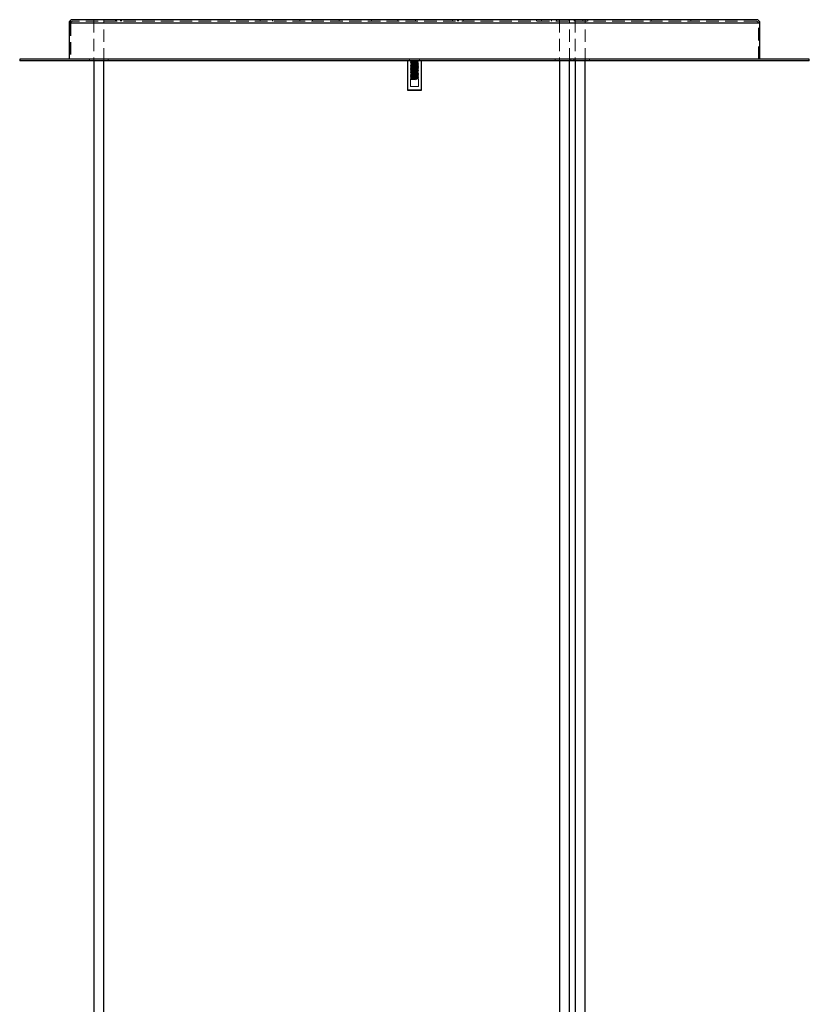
# Model space of a CAD drawing. Header units: millimetres. Extents: x 373 to 928, y 275 to 747.
# Tile 113 of 117: x 838 to 918, y 435 to 535. Entities that reach past the tile are written whole.
import ezdxf

# ---------------------------------------------------------------- set-up
doc = ezdxf.new("R2010")
doc.units = ezdxf.units.MM
doc.linetypes.add('HIDDEN', pattern=[1.905, 1.27, -0.635])

msp = doc.modelspace()

# ---------------------------------------------------------------- linework, layer by layer
at = {"color": 7, "linetype": 'Continuous', "lineweight": 25}
for p, q in [((843.168, 534.838), (843.168, 531.198)), ((843.182, 534.838), (843.182, 531.198)), ((843.542, 535.198), (843.528, 535.198)), ((912.808, 535.198), (843.542, 535.198)), ((913.168, 531.198), (913.168, 534.838)), ((838.168, 531.198), (838.168, 531.038)), ((918.168, 531.198), (838.168, 531.198)), ((918.168, 531.038), (838.168, 531.038)), ((845.681, 531.038), (845.681, 432.864)), ((846.681, 432.864), (846.681, 531.038)), ((877.468, 531.038), (877.468, 528.078)), ((878.868, 528.078), (878.868, 531.038)), ((892.862, 531.038), (892.862, 374.498)), ((893.862, 374.498), (893.862, 531.038)), ((894.461, 531.038), (894.461, 394.921)), ((895.461, 394.921), (895.461, 531.038)), ((918.168, 531.038), (918.168, 531.198)), ((877.468, 528.078), (877.508, 528.038)), ((877.468, 528.078), (878.868, 528.078)), ((878.828, 528.038), (877.508, 528.038)), ((878.828, 528.038), (878.868, 528.078))]:
    msp.add_line(p, q, dxfattribs=at)
at = {"color": 8, "linetype": 'Continuous', "lineweight": 25}
for p, q in [((843.182, 534.838), (843.168, 534.838)), ((913.168, 534.838), (843.182, 534.838))]:
    msp.add_line(p, q, dxfattribs=at)
at = {"color": 7, "linetype": 'HIDDEN', "lineweight": 18}
for p, q in [((843.168, 534.838), (913.168, 534.838)), ((843.328, 534.838), (843.328, 531.198)), ((913.003, 534.838), (843.333, 534.838)), ((843.342, 534.838), (843.342, 531.198)), ((843.542, 535.038), (843.528, 535.038)), ((912.808, 535.038), (843.542, 535.038)), ((846.681, 535.177), (845.681, 535.177)), ((845.681, 535.177), (845.681, 531.038)), ((846.681, 531.038), (846.681, 535.177)), ((847.878, 535.198), (847.878, 535.038)), ((847.982, 535.198), (847.982, 535.038)), ((848.378, 535.038), (848.378, 535.198)), ((848.482, 535.038), (848.482, 535.198)), ((862.522, 535.198), (862.522, 535.038)), ((863.78, 535.198), (863.78, 535.038)), ((866.566, 535.038), (866.566, 535.198)), ((867.824, 535.038), (867.824, 535.198)), ((870.526, 535.198), (870.526, 535.038)), ((873.814, 535.038), (873.814, 535.198)), ((876.48, 535.198), (876.48, 535.038)), ((878.273, 535.198), (878.273, 535.038)), ((878.286, 535.198), (878.286, 535.038)), ((882.023, 535.198), (882.023, 535.038)), ((882.523, 535.038), (882.523, 535.198)), ((882.61, 535.198), (882.61, 535.038)), ((883.11, 535.038), (883.11, 535.198)), ((890.543, 535.198), (890.543, 535.038)), ((891.043, 535.038), (891.043, 535.198)), ((892.047, 535.198), (892.047, 535.038)), ((892.547, 535.038), (892.547, 535.198)), ((893.862, 535.177), (892.862, 535.177)), ((892.862, 535.177), (892.862, 531.038)), ((893.829, 535.198), (893.829, 535.038)), ((893.862, 531.038), (893.862, 535.177)), ((894.329, 535.038), (894.329, 535.198)), ((895.461, 535.177), (894.461, 535.177)), ((894.461, 535.177), (894.461, 531.038)), ((895.229, 535.198), (895.229, 535.038)), ((895.461, 531.038), (895.461, 535.177)), ((895.729, 535.038), (895.729, 535.198)), ((902.136, 535.198), (902.136, 535.038)), ((906.18, 535.038), (906.18, 535.198)), ((913.008, 531.198), (913.008, 534.838)), ((845.237, 531.198), (845.237, 531.038)), ((847.125, 531.038), (847.125, 531.198)), ((877.668, 531.198), (877.668, 531.038)), ((877.768, 530.979), (877.768, 530.962)), ((877.768, 530.839), (877.768, 530.822)), ((877.768, 530.699), (877.768, 530.682)), ((878.568, 530.892), (878.568, 530.909)), ((878.568, 530.752), (878.568, 530.769)), ((878.568, 530.612), (878.568, 530.629)), ((878.668, 531.038), (878.668, 531.198)), ((892.418, 531.198), (892.418, 531.038)), ((894.017, 531.198), (894.017, 531.038)), ((894.306, 531.038), (894.306, 531.198)), ((895.905, 531.038), (895.905, 531.198)), ((877.768, 530.559), (877.768, 530.542)), ((877.768, 530.419), (877.768, 530.402)), ((877.768, 530.279), (877.768, 530.262)), ((877.768, 530.139), (877.768, 530.122)), ((877.768, 529.999), (877.768, 529.982)), ((877.768, 529.859), (877.768, 529.842)), ((877.768, 529.719), (877.768, 529.702)), ((878.568, 530.472), (878.568, 530.489)), ((878.568, 530.332), (878.568, 530.349)), ((878.568, 530.192), (878.568, 530.209)), ((878.568, 530.052), (878.568, 530.069)), ((878.568, 529.912), (878.568, 529.929)), ((878.568, 529.772), (878.568, 529.789)), ((878.568, 529.632), (878.568, 529.649)), ((877.768, 529.579), (877.768, 529.562)), ((877.768, 529.439), (877.768, 529.422)), ((877.768, 529.299), (877.768, 529.282)), ((877.768, 529.159), (877.768, 528.438)), ((878.3, 529.194), (878.3, 529.159)), ((878.3, 529.159), (878.331, 529.115)), ((878.331, 529.115), (878.331, 529.238)), ((878.568, 529.492), (878.568, 529.509)), ((878.568, 529.352), (878.568, 529.369)), ((878.568, 528.438), (878.568, 529.229)), ((877.768, 528.438), (878.568, 528.438))]:
    msp.add_line(p, q, dxfattribs=at)
at = {"color": 7, "linetype": 'HIDDEN', "lineweight": 18, "flags": 128}
for points in [[(878.487, 530.986), (878.464, 530.979), (878.393, 530.97), (878.283, 530.961), (878.16, 530.953), (878.036, 530.944), (877.962, 530.938), (877.904, 530.932), (877.865, 530.927), (877.845, 530.92), (877.848, 530.914), (877.873, 530.908), (877.915, 530.903), (877.974, 530.898), (878.048, 530.891), (878.172, 530.883), (878.296, 530.874), (878.402, 530.865), (878.469, 530.857), (878.492, 530.848), (878.464, 530.839), (878.393, 530.83), (878.283, 530.821), (878.16, 530.813), (878.036, 530.804), (877.962, 530.798), (877.904, 530.792), (877.865, 530.787), (877.845, 530.78), (877.848, 530.774), (877.873, 530.768), (877.915, 530.763), (877.974, 530.758), (878.048, 530.751), (878.172, 530.743), (878.296, 530.734), (878.402, 530.725), (878.469, 530.717), (878.492, 530.708), (878.464, 530.699), (878.393, 530.69), (878.283, 530.681), (878.16, 530.673), (878.036, 530.664), (877.962, 530.658), (877.904, 530.652), (877.865, 530.647), (877.845, 530.64), (877.848, 530.634), (877.873, 530.628), (877.915, 530.623), (877.974, 530.618), (878.048, 530.611), (878.172, 530.603), (878.296, 530.594), (878.402, 530.585), (878.469, 530.577), (878.492, 530.568), (878.464, 530.559), (878.393, 530.55), (878.283, 530.541), (878.16, 530.533), (878.036, 530.524), (877.962, 530.518), (877.904, 530.512), (877.865, 530.507), (877.845, 530.5), (877.848, 530.494), (877.873, 530.488), (877.915, 530.483), (877.974, 530.478), (878.048, 530.471), (878.172, 530.463), (878.296, 530.454), (878.402, 530.445), (878.469, 530.437), (878.492, 530.428), (878.464, 530.419), (878.393, 530.41), (878.283, 530.401), (878.16, 530.393), (878.036, 530.384), (877.962, 530.378), (877.904, 530.372), (877.865, 530.367), (877.845, 530.36), (877.848, 530.354), (877.873, 530.348), (877.915, 530.343), (877.974, 530.338), (878.048, 530.331), (878.172, 530.323), (878.296, 530.314), (878.402, 530.305), (878.469, 530.297), (878.492, 530.288), (878.464, 530.279), (878.393, 530.27), (878.283, 530.261), (878.16, 530.253), (878.036, 530.244), (877.962, 530.238), (877.904, 530.232), (877.865, 530.227), (877.845, 530.22), (877.848, 530.214), (877.873, 530.208), (877.915, 530.203), (877.974, 530.198), (878.048, 530.191), (878.172, 530.183), (878.296, 530.174), (878.402, 530.165), (878.469, 530.157), (878.492, 530.148), (878.464, 530.139), (878.393, 530.13), (878.283, 530.121), (878.16, 530.113), (878.036, 530.104), (877.962, 530.098), (877.904, 530.092), (877.865, 530.087), (877.845, 530.08), (877.848, 530.074), (877.873, 530.068), (877.915, 530.063), (877.974, 530.058), (878.048, 530.051), (878.172, 530.043), (878.296, 530.034), (878.402, 530.025), (878.469, 530.017), (878.492, 530.008), (878.464, 529.999), (878.393, 529.99), (878.283, 529.981), (878.16, 529.973), (878.036, 529.964), (877.962, 529.958), (877.904, 529.952), (877.865, 529.947), (877.845, 529.94), (877.848, 529.934), (877.873, 529.928), (877.915, 529.923), (877.974, 529.918), (878.048, 529.911), (878.172, 529.903), (878.296, 529.894), (878.402, 529.885), (878.469, 529.877), (878.492, 529.868), (878.464, 529.859), (878.393, 529.85), (878.283, 529.841), (878.16, 529.833), (878.036, 529.824), (877.962, 529.818), (877.904, 529.812), (877.865, 529.807), (877.845, 529.8), (877.848, 529.794), (877.873, 529.788), (877.915, 529.783), (877.974, 529.778), (878.048, 529.771), (878.172, 529.763), (878.296, 529.754), (878.402, 529.745), (878.469, 529.737), (878.492, 529.728), (878.464, 529.719), (878.393, 529.71), (878.283, 529.701), (878.16, 529.693), (878.036, 529.684), (877.962, 529.678), (877.904, 529.672), (877.865, 529.667), (877.845, 529.66), (877.848, 529.654), (877.873, 529.648), (877.915, 529.643), (877.974, 529.638), (878.048, 529.631), (878.172, 529.623), (878.296, 529.614), (878.402, 529.605), (878.469, 529.597), (878.492, 529.588), (878.464, 529.579), (878.393, 529.57), (878.283, 529.561), (878.16, 529.553), (878.036, 529.544), (877.962, 529.538), (877.904, 529.532), (877.865, 529.527), (877.845, 529.52), (877.848, 529.514), (877.873, 529.508), (877.915, 529.503), (877.974, 529.498), (878.048, 529.491), (878.172, 529.483), (878.296, 529.474), (878.402, 529.465), (878.469, 529.457), (878.492, 529.448), (878.464, 529.439), (878.393, 529.43), (878.283, 529.421), (878.16, 529.413), (878.036, 529.404), (877.962, 529.398), (877.904, 529.392), (877.865, 529.387), (877.845, 529.38), (877.848, 529.374), (877.873, 529.368), (877.915, 529.363), (877.974, 529.358), (878.048, 529.351), (878.172, 529.343), (878.296, 529.334), (878.402, 529.325), (878.469, 529.317), (878.492, 529.308), (878.464, 529.299), (878.393, 529.29), (878.283, 529.281), (878.16, 529.273), (878.036, 529.264), (877.962, 529.258), (877.904, 529.252), (877.865, 529.247), (877.845, 529.24), (877.848, 529.234), (877.873, 529.228), (877.915, 529.223), (877.974, 529.218), (878.048, 529.211), (878.172, 529.203), (878.296, 529.194), (878.3, 529.194), (878.3, 529.194)], [(878.566, 529.229), (878.568, 529.229), (878.534, 529.22), (878.512, 529.218), (878.431, 529.211), (878.321, 529.203), (878.169, 529.195), (878.015, 529.186), (877.883, 529.177), (877.798, 529.168), (877.768, 529.159), (877.8, 529.15), (877.887, 529.142), (878.021, 529.133), (878.173, 529.124), (878.326, 529.116), (878.331, 529.115), (878.331, 529.115)], [(878.459, 529.423), (878.488, 529.417), (878.486, 529.409), (878.445, 529.401), (878.37, 529.393), (878.269, 529.385), (878.159, 529.378), (878.048, 529.37), (877.951, 529.362), (877.882, 529.354), (877.847, 529.346), (877.851, 529.338), (877.893, 529.331), (877.969, 529.323), (878.071, 529.315), (878.181, 529.307), (878.292, 529.3), (878.389, 529.291), (878.456, 529.284), (878.49, 529.276), (878.484, 529.268), (878.44, 529.261), (878.363, 529.253), (878.26, 529.244), (878.15, 529.237), (878.04, 529.229), (877.944, 529.221), (877.878, 529.214), (877.846, 529.206), (877.853, 529.198), (877.898, 529.19), (877.977, 529.182), (878.08, 529.174), (878.19, 529.167), (878.3, 529.159), (878.3, 529.159)]]:
    msp.add_lwpolyline(points, dxfattribs=at)
at = {"color": 7, "linetype": 'Continuous', "lineweight": 25}
for centre, start, end in [((843.528, 534.838), 90, 180), ((843.542, 534.838), 90.01119, 180.01118), ((912.808, 534.838), 0, 90)]:
    msp.add_arc(centre, 0.36, start, end, dxfattribs=at)
at = {"color": 7, "linetype": 'HIDDEN', "lineweight": 18}
for centre, start, end in [((843.528, 534.838), 90, 180), ((843.542, 534.838), 90.01119, 180.01118), ((912.808, 534.838), 0, 90)]:
    msp.add_arc(centre, 0.2, start, end, dxfattribs=at)
for points, knots in [([(877.777, 530.982), (877.774, 530.981), (877.758, 530.977), (877.793, 530.97), (877.88, 530.962), (878.015, 530.953), (878.174, 530.944), (878.33, 530.936), (878.461, 530.927), (878.508, 530.921), (878.529, 530.919)], [0, 0, 0, 0, 0.043473, 0.18364, 0.320326, 0.462388, 0.599873, 0.739066, 0.880721, 1, 1, 1, 1]), ([(878.566, 530.909), (878.567, 530.909), (878.577, 530.906), (878.55, 530.902), (878.501, 530.896), (878.434, 530.891), (878.316, 530.882), (878.168, 530.875), (878.01, 530.866), (877.877, 530.856), (877.788, 530.849), (877.757, 530.839), (877.79, 530.83), (877.881, 530.822), (878.015, 530.813), (878.174, 530.804), (878.33, 530.796), (878.461, 530.787), (878.508, 530.781), (878.529, 530.779)], [0, 0, 0, 0, 0.0036194, 0.0712433, 0.09163, 0.1458577, 0.2015366, 0.2681056, 0.3352348, 0.4037424, 0.4695371, 0.53774, 0.6054784, 0.6715342, 0.7401881, 0.80663, 0.8738975, 0.9423548, 1, 1, 1, 1]), ([(878.566, 530.769), (878.567, 530.769), (878.577, 530.766), (878.55, 530.762), (878.501, 530.756), (878.434, 530.751), (878.316, 530.742), (878.168, 530.735), (878.01, 530.726), (877.877, 530.716), (877.788, 530.709), (877.757, 530.699), (877.79, 530.69), (877.881, 530.682), (878.015, 530.673), (878.174, 530.664), (878.33, 530.656), (878.461, 530.647), (878.508, 530.641), (878.529, 530.639)], [0, 0, 0, 0, 0.003619, 0.071243, 0.09163, 0.145857, 0.201536, 0.268105, 0.335234, 0.403742, 0.469536, 0.537739, 0.605477, 0.671533, 0.740187, 0.806629, 0.873896, 0.942353, 1, 1, 1, 1]), ([(878.566, 530.629), (878.567, 530.629), (878.577, 530.626), (878.55, 530.622), (878.501, 530.616), (878.434, 530.611), (878.316, 530.602), (878.168, 530.595), (878.01, 530.586), (877.877, 530.576), (877.788, 530.569), (877.757, 530.559), (877.79, 530.55), (877.881, 530.542), (878.015, 530.533), (878.174, 530.524), (878.33, 530.516), (878.461, 530.507), (878.508, 530.501), (878.529, 530.499)], [0, 0, 0, 0, 0.003619, 0.071243, 0.09163, 0.145857, 0.201536, 0.268105, 0.335234, 0.403741, 0.469535, 0.537738, 0.605476, 0.671532, 0.740185, 0.806627, 0.873894, 0.942352, 1, 1, 1, 1]), ([(878.564, 531.032), (878.565, 531.031), (878.571, 531.028), (878.536, 531.022), (878.452, 531.014), (878.315, 531.005), (878.157, 530.997), (878.017, 530.989), (877.912, 530.981), (877.839, 530.976), (877.791, 530.97), (877.767, 530.966), (877.77, 530.963), (877.771, 530.962)], [0, 0, 0, 0, 0.028598, 0.132927, 0.256094, 0.383958, 0.507469, 0.632979, 0.718631, 0.802125, 0.88371, 0.968548, 1, 1, 1, 1]), ([(877.77, 530.964), (877.783, 530.957), (877.808, 530.942), (877.833, 530.928), (877.845, 530.92)], [0, 0, 0, 0, 0.500041, 1, 1, 1, 1]), ([(877.774, 530.958), (877.782, 530.956), (877.799, 530.952), (877.856, 530.947), (877.934, 530.941), (878.029, 530.935), (878.132, 530.929), (878.237, 530.923), (878.339, 530.917), (878.429, 530.911), (878.509, 530.905), (878.563, 530.898), (878.574, 530.89), (878.538, 530.882), (878.451, 530.874), (878.316, 530.865), (878.157, 530.857), (878.017, 530.849), (877.912, 530.841), (877.839, 530.836), (877.791, 530.83), (877.767, 530.826), (877.77, 530.823), (877.771, 530.822)], [0, 0, 0, 0, 0.042837, 0.084745, 0.128326, 0.172291, 0.215094, 0.257022, 0.300623, 0.344581, 0.387351, 0.446625, 0.501237, 0.554804, 0.618044, 0.683695, 0.747111, 0.811554, 0.855532, 0.898402, 0.940291, 0.983851, 1, 1, 1, 1]), ([(877.77, 530.824), (877.783, 530.817), (877.808, 530.802), (877.833, 530.788), (877.845, 530.78)], [0, 0, 0, 0, 0.500096, 1, 1, 1, 1]), ([(877.774, 530.818), (877.782, 530.816), (877.799, 530.812), (877.856, 530.807), (877.934, 530.801), (878.029, 530.795), (878.132, 530.789), (878.237, 530.783), (878.339, 530.777), (878.429, 530.771), (878.509, 530.765), (878.563, 530.758), (878.574, 530.75), (878.538, 530.742), (878.451, 530.734), (878.316, 530.725), (878.157, 530.717), (878.017, 530.709), (877.912, 530.701), (877.839, 530.696), (877.791, 530.69), (877.767, 530.686), (877.77, 530.683), (877.771, 530.682)], [0, 0, 0, 0, 0.042837, 0.084745, 0.128326, 0.172291, 0.215094, 0.257022, 0.300623, 0.344581, 0.387351, 0.446625, 0.501237, 0.554804, 0.618044, 0.683695, 0.747111, 0.811554, 0.855532, 0.898402, 0.940291, 0.983851, 1, 1, 1, 1]), ([(877.77, 530.684), (877.783, 530.677), (877.808, 530.662), (877.833, 530.648), (877.845, 530.64)], [0, 0, 0, 0, 0.5001509, 1, 1, 1, 1]), ([(877.774, 530.678), (877.782, 530.676), (877.799, 530.672), (877.856, 530.667), (877.934, 530.661), (878.029, 530.655), (878.132, 530.649), (878.237, 530.643), (878.339, 530.637), (878.429, 530.631), (878.509, 530.625), (878.563, 530.618), (878.574, 530.61), (878.538, 530.602), (878.451, 530.594), (878.316, 530.585), (878.157, 530.577), (878.017, 530.569), (877.912, 530.561), (877.839, 530.556), (877.791, 530.55), (877.767, 530.546), (877.77, 530.543), (877.771, 530.542)], [0, 0, 0, 0, 0.042837, 0.084745, 0.128326, 0.172291, 0.215094, 0.257022, 0.300623, 0.344581, 0.387351, 0.446625, 0.501237, 0.554804, 0.618044, 0.683695, 0.747111, 0.811554, 0.855532, 0.898402, 0.940291, 0.983851, 1, 1, 1, 1]), ([(877.847, 531.026), (877.834, 531.019), (877.809, 531.004), (877.783, 530.989), (877.771, 530.982)], [0, 0, 0, 0, 0.499724, 1, 1, 1, 1]), ([(877.847, 530.886), (877.834, 530.879), (877.809, 530.864), (877.783, 530.849), (877.771, 530.842)], [0, 0, 0, 0, 0.4998249, 1, 1, 1, 1]), ([(877.847, 530.746), (877.834, 530.739), (877.809, 530.724), (877.783, 530.709), (877.771, 530.702)], [0, 0, 0, 0, 0.499926, 1, 1, 1, 1]), ([(877.847, 530.606), (877.834, 530.599), (877.809, 530.584), (877.783, 530.569), (877.771, 530.562)], [0, 0, 0, 0, 0.500027, 1, 1, 1, 1]), ([(877.847, 531.026), (877.847, 531.026), (877.835, 531.024), (877.848, 531.018), (877.89, 531.011), (877.969, 531.003), (878.072, 530.994), (878.187, 530.987), (878.299, 530.979), (878.396, 530.971), (878.464, 530.964), (878.497, 530.956), (878.489, 530.947), (878.443, 530.94), (878.363, 530.932), (878.259, 530.924), (878.145, 530.917), (878.033, 530.909), (877.937, 530.901), (877.87, 530.893), (877.838, 530.886), (877.848, 530.877), (877.896, 530.87), (877.977, 530.862), (878.081, 530.854), (878.196, 530.847), (878.308, 530.839), (878.402, 530.83), (878.468, 530.823), (878.498, 530.815), (878.487, 530.807), (878.438, 530.8), (878.356, 530.792), (878.25, 530.783), (878.135, 530.776), (878.024, 530.768), (877.931, 530.76), (877.866, 530.753), (877.838, 530.745), (877.85, 530.737), (877.901, 530.729), (877.984, 530.721), (878.09, 530.713), (878.205, 530.706), (878.316, 530.698), (878.409, 530.69), (878.472, 530.683), (878.499, 530.674), (878.485, 530.666), (878.432, 530.659), (878.348, 530.651), (878.241, 530.643), (878.126, 530.636), (878.016, 530.628), (877.924, 530.619), (877.862, 530.612), (877.837, 530.604), (877.853, 530.596), (877.907, 530.589), (877.992, 530.581), (878.099, 530.572), (878.215, 530.565), (878.324, 530.557), (878.415, 530.549), (878.476, 530.542), (878.499, 530.534), (878.482, 530.526), (878.426, 530.519), (878.34, 530.51), (878.232, 530.502), (878.117, 530.495), (878.007, 530.487), (877.918, 530.479), (877.859, 530.472), (877.837, 530.463), (877.856, 530.455), (877.913, 530.448), (878, 530.44), (878.108, 530.432), (878.224, 530.425), (878.333, 530.417), (878.421, 530.408), (878.479, 530.401), (878.499, 530.393), (878.479, 530.385), (878.421, 530.378), (878.332, 530.37), (878.223, 530.362), (878.108, 530.355), (877.999, 530.346), (877.912, 530.338), (877.856, 530.331), (877.837, 530.323), (877.859, 530.315), (877.919, 530.308), (878.008, 530.299), (878.118, 530.291), (878.233, 530.284), (878.341, 530.276), (878.427, 530.268), (878.482, 530.261), (878.499, 530.252), (878.475, 530.244), (878.414, 530.237), (878.324, 530.229), (878.214, 530.221), (878.098, 530.214), (877.991, 530.206), (877.906, 530.198), (877.853, 530.19), (877.837, 530.182), (877.863, 530.174), (877.925, 530.167), (878.017, 530.159), (878.127, 530.151), (878.242, 530.144), (878.349, 530.135), (878.433, 530.127), (878.485, 530.12), (878.499, 530.112), (878.472, 530.104), (878.408, 530.097), (878.315, 530.088), (878.205, 530.08), (878.089, 530.073), (877.984, 530.065), (877.901, 530.057), (877.85, 530.05), (877.838, 530.041), (877.866, 530.034), (877.931, 530.026), (878.025, 530.018), (878.136, 530.01), (878.251, 530.003), (878.356, 529.995), (878.438, 529.987), (878.487, 529.98), (878.498, 529.971), (878.468, 529.963), (878.402, 529.956), (878.307, 529.948), (878.195, 529.94), (878.08, 529.933), (877.976, 529.924), (877.895, 529.916), (877.847, 529.909), (877.839, 529.901), (877.87, 529.893), (877.938, 529.886), (878.033, 529.877), (878.145, 529.87), (878.26, 529.862), (878.364, 529.854), (878.443, 529.846), (878.49, 529.839), (878.497, 529.83), (878.464, 529.823), (878.395, 529.815), (878.298, 529.807), (878.186, 529.799), (878.072, 529.792), (877.968, 529.784), (877.891, 529.776), (877.848, 529.769), (877.848, 529.765), (877.849, 529.763)], [0, 0, 0, 0, 0.000096, 0.006401, 0.012457, 0.018656, 0.024959, 0.031012, 0.037215, 0.043517, 0.049568, 0.055775, 0.062075, 0.068124, 0.074335, 0.080634, 0.08668, 0.092894, 0.099192, 0.105236, 0.111454, 0.11775, 0.123792, 0.130013, 0.136308, 0.142348, 0.148573, 0.154866, 0.160904, 0.167133, 0.173424, 0.17946, 0.185692, 0.191981, 0.198017, 0.204252, 0.210539, 0.216573, 0.222812, 0.229097, 0.23513, 0.241372, 0.247655, 0.253686, 0.259931, 0.266212, 0.272243, 0.278491, 0.28477, 0.2908, 0.297051, 0.303327, 0.309356, 0.31561, 0.321884, 0.327913, 0.33417, 0.340442, 0.34647, 0.35273, 0.358999, 0.365027, 0.37129, 0.377556, 0.383584, 0.389849, 0.396113, 0.402141, 0.408409, 0.41467, 0.420699, 0.426969, 0.433227, 0.439256, 0.445529, 0.451784, 0.457813, 0.464088, 0.470341, 0.476371, 0.482648, 0.488898, 0.494928, 0.501208, 0.507454, 0.513486, 0.519767, 0.526011, 0.532043, 0.538327, 0.544568, 0.550601, 0.556887, 0.563124, 0.569159, 0.575447, 0.581681, 0.587716, 0.594006, 0.600237, 0.606274, 0.612566, 0.618793, 0.624832, 0.631126, 0.637349, 0.64339, 0.649685, 0.655905, 0.661948, 0.668245, 0.674461, 0.680506, 0.686804, 0.693017, 0.699064, 0.705364, 0.711573, 0.717623, 0.723924, 0.730129, 0.736181, 0.742483, 0.748685, 0.754739, 0.761043, 0.76724, 0.773297, 0.779602, 0.785796, 0.791856, 0.798162, 0.804351, 0.810414, 0.816721, 0.822907, 0.828973, 0.835281, 0.841462, 0.847531, 0.85384, 0.860017, 0.86609, 0.8724, 0.878572, 0.884648, 0.890959, 0.897127, 0.903207, 0.909518, 0.915682, 0.921766, 0.928078, 0.934237, 0.940325, 0.946637, 0.952792, 0.958883, 0.965196, 0.971346, 0.977442, 0.983756, 0.989901, 0.996001, 1, 1, 1, 1]), ([(877.844, 530.918), (877.844, 530.912), (877.844, 530.901), (877.844, 530.889), (877.844, 530.883)], [0, 0, 0, 0, 0.500123, 1, 1, 1, 1]), ([(877.844, 530.778), (877.844, 530.772), (877.844, 530.761), (877.844, 530.749), (877.844, 530.743)], [0, 0, 0, 0, 0.500245, 1, 1, 1, 1]), ([(877.844, 530.638), (877.844, 530.632), (877.844, 530.621), (877.844, 530.609), (877.844, 530.603)], [0, 0, 0, 0, 0.500368, 1, 1, 1, 1]), ([(878.532, 530.919), (878.521, 530.926), (878.497, 530.941), (878.474, 530.956), (878.462, 530.963)], [0, 0, 0, 0, 0.50004, 1, 1, 1, 1]), ([(878.532, 530.779), (878.521, 530.786), (878.497, 530.801), (878.474, 530.816), (878.462, 530.823)], [0, 0, 0, 0, 0.49999, 1, 1, 1, 1]), ([(878.532, 530.639), (878.521, 530.646), (878.497, 530.661), (878.474, 530.676), (878.462, 530.683)], [0, 0, 0, 0, 0.49994, 1, 1, 1, 1]), ([(878.49, 530.986), (878.503, 530.993), (878.528, 531.008), (878.554, 531.022), (878.566, 531.03)], [0, 0, 0, 0, 0.499833, 1, 1, 1, 1]), ([(878.49, 530.846), (878.503, 530.853), (878.528, 530.868), (878.554, 530.882), (878.566, 530.89)], [0, 0, 0, 0, 0.499749, 1, 1, 1, 1]), ([(878.49, 530.706), (878.503, 530.713), (878.528, 530.728), (878.554, 530.742), (878.566, 530.75)], [0, 0, 0, 0, 0.4996651, 1, 1, 1, 1]), ([(878.49, 530.566), (878.503, 530.573), (878.528, 530.588), (878.554, 530.602), (878.566, 530.61)], [0, 0, 0, 0, 0.499581, 1, 1, 1, 1]), ([(878.566, 530.489), (878.567, 530.489), (878.577, 530.486), (878.55, 530.482), (878.501, 530.476), (878.434, 530.471), (878.316, 530.462), (878.168, 530.455), (878.01, 530.446), (877.877, 530.436), (877.788, 530.429), (877.757, 530.419), (877.79, 530.41), (877.881, 530.402), (878.015, 530.393), (878.174, 530.384), (878.33, 530.376), (878.461, 530.367), (878.508, 530.361), (878.529, 530.359)], [0, 0, 0, 0, 0.0036193, 0.071243, 0.0916295, 0.1458569, 0.2015355, 0.2681042, 0.3352331, 0.4037403, 0.4695346, 0.5377372, 0.6054753, 0.6715307, 0.7401842, 0.8066258, 0.873893, 0.9423499, 1, 1, 1, 1]), ([(878.566, 530.349), (878.567, 530.349), (878.577, 530.346), (878.55, 530.342), (878.501, 530.336), (878.434, 530.331), (878.316, 530.322), (878.168, 530.315), (878.01, 530.306), (877.877, 530.296), (877.788, 530.289), (877.757, 530.279), (877.79, 530.27), (877.881, 530.262), (878.015, 530.253), (878.174, 530.244), (878.33, 530.236), (878.461, 530.227), (878.508, 530.221), (878.529, 530.219)], [0, 0, 0, 0, 0.003619, 0.071243, 0.091629, 0.145857, 0.201535, 0.268104, 0.335233, 0.40374, 0.469534, 0.537736, 0.605474, 0.67153, 0.740183, 0.806624, 0.873891, 0.942348, 1, 1, 1, 1]), ([(878.566, 530.209), (878.567, 530.209), (878.577, 530.206), (878.55, 530.202), (878.501, 530.196), (878.434, 530.191), (878.316, 530.182), (878.168, 530.175), (878.01, 530.166), (877.877, 530.156), (877.788, 530.149), (877.757, 530.139), (877.79, 530.13), (877.881, 530.122), (878.015, 530.113), (878.174, 530.104), (878.33, 530.096), (878.461, 530.087), (878.508, 530.081), (878.529, 530.079)], [0, 0, 0, 0, 0.003619, 0.071243, 0.091629, 0.145856, 0.201535, 0.268103, 0.335232, 0.403739, 0.469533, 0.537735, 0.605473, 0.671528, 0.740182, 0.806623, 0.87389, 0.942347, 1, 1, 1, 1]), ([(878.566, 530.069), (878.567, 530.069), (878.577, 530.066), (878.55, 530.062), (878.501, 530.056), (878.434, 530.051), (878.316, 530.042), (878.168, 530.035), (878.01, 530.026), (877.877, 530.016), (877.788, 530.009), (877.757, 529.999), (877.79, 529.99), (877.881, 529.982), (878.015, 529.973), (878.174, 529.964), (878.33, 529.956), (878.461, 529.947), (878.508, 529.941), (878.529, 529.939)], [0, 0, 0, 0, 0.003619, 0.071243, 0.091629, 0.145856, 0.201534, 0.268103, 0.335231, 0.403738, 0.469532, 0.537734, 0.605472, 0.671527, 0.74018, 0.806622, 0.873888, 0.942345, 1, 1, 1, 1]), ([(878.566, 529.929), (878.567, 529.929), (878.577, 529.926), (878.55, 529.922), (878.501, 529.916), (878.434, 529.911), (878.316, 529.902), (878.168, 529.895), (878.01, 529.886), (877.877, 529.876), (877.788, 529.869), (877.757, 529.859), (877.79, 529.85), (877.881, 529.842), (878.015, 529.833), (878.174, 529.824), (878.33, 529.816), (878.461, 529.807), (878.508, 529.801), (878.529, 529.799)], [0, 0, 0, 0, 0.003619, 0.071242, 0.091629, 0.145856, 0.201534, 0.268102, 0.335231, 0.403737, 0.469531, 0.537734, 0.605471, 0.671526, 0.740179, 0.80662, 0.873887, 0.942343, 1, 1, 1, 1]), ([(878.566, 529.789), (878.567, 529.789), (878.577, 529.786), (878.55, 529.782), (878.501, 529.776), (878.434, 529.771), (878.316, 529.762), (878.168, 529.755), (878.01, 529.746), (877.877, 529.736), (877.788, 529.729), (877.757, 529.719), (877.79, 529.71), (877.881, 529.702), (878.015, 529.693), (878.174, 529.684), (878.33, 529.676), (878.461, 529.667), (878.508, 529.661), (878.529, 529.659)], [0, 0, 0, 0, 0.003619, 0.071242, 0.091629, 0.145856, 0.201534, 0.268102, 0.33523, 0.403737, 0.469531, 0.537733, 0.60547, 0.671525, 0.740178, 0.806619, 0.873885, 0.942342, 1, 1, 1, 1]), ([(878.566, 529.649), (878.567, 529.649), (878.577, 529.646), (878.55, 529.642), (878.501, 529.636), (878.434, 529.631), (878.316, 529.622), (878.168, 529.615), (878.01, 529.606), (877.877, 529.596), (877.788, 529.589), (877.757, 529.579), (877.79, 529.57), (877.881, 529.562), (878.015, 529.553), (878.174, 529.544), (878.33, 529.536), (878.461, 529.527), (878.508, 529.521), (878.529, 529.519)], [0, 0, 0, 0, 0.003619, 0.071242, 0.091629, 0.145855, 0.201533, 0.268101, 0.33523, 0.403736, 0.46953, 0.537732, 0.605469, 0.671524, 0.740176, 0.806617, 0.873884, 0.94234, 1, 1, 1, 1]), ([(877.77, 530.544), (877.783, 530.537), (877.808, 530.522), (877.833, 530.508), (877.845, 530.5)], [0, 0, 0, 0, 0.500206, 1, 1, 1, 1]), ([(877.774, 530.538), (877.782, 530.536), (877.799, 530.532), (877.856, 530.527), (877.934, 530.521), (878.029, 530.515), (878.132, 530.509), (878.237, 530.503), (878.339, 530.497), (878.429, 530.491), (878.509, 530.485), (878.563, 530.478), (878.574, 530.47), (878.538, 530.462), (878.451, 530.454), (878.316, 530.445), (878.157, 530.437), (878.017, 530.429), (877.912, 530.421), (877.839, 530.416), (877.791, 530.41), (877.767, 530.406), (877.77, 530.403), (877.771, 530.402)], [0, 0, 0, 0, 0.0428369, 0.0847451, 0.1283258, 0.1722906, 0.2150942, 0.2570223, 0.3006235, 0.3445807, 0.3873507, 0.4466247, 0.5012365, 0.5548037, 0.6180437, 0.6836952, 0.7471111, 0.8115539, 0.855532, 0.8984018, 0.9402914, 0.9838513, 1, 1, 1, 1]), ([(877.77, 530.404), (877.783, 530.397), (877.808, 530.382), (877.833, 530.368), (877.845, 530.36)], [0, 0, 0, 0, 0.500261, 1, 1, 1, 1]), ([(877.774, 530.398), (877.782, 530.396), (877.799, 530.392), (877.856, 530.387), (877.934, 530.381), (878.029, 530.375), (878.132, 530.369), (878.237, 530.363), (878.339, 530.357), (878.429, 530.351), (878.509, 530.345), (878.563, 530.338), (878.574, 530.33), (878.538, 530.322), (878.451, 530.314), (878.316, 530.305), (878.157, 530.297), (878.017, 530.289), (877.912, 530.281), (877.839, 530.276), (877.791, 530.27), (877.767, 530.266), (877.77, 530.263), (877.771, 530.262)], [0, 0, 0, 0, 0.0428369, 0.0847451, 0.1283258, 0.1722906, 0.2150942, 0.2570223, 0.3006235, 0.3445807, 0.3873507, 0.4466247, 0.5012365, 0.5548037, 0.6180437, 0.6836952, 0.7471111, 0.8115539, 0.855532, 0.8984018, 0.9402914, 0.9838513, 1, 1, 1, 1]), ([(877.77, 530.264), (877.783, 530.257), (877.808, 530.242), (877.833, 530.228), (877.845, 530.22)], [0, 0, 0, 0, 0.500316, 1, 1, 1, 1]), ([(877.774, 530.258), (877.782, 530.256), (877.799, 530.252), (877.856, 530.247), (877.934, 530.241), (878.029, 530.235), (878.132, 530.229), (878.237, 530.223), (878.339, 530.217), (878.429, 530.211), (878.509, 530.205), (878.563, 530.198), (878.574, 530.19), (878.538, 530.182), (878.451, 530.174), (878.316, 530.165), (878.157, 530.157), (878.017, 530.149), (877.912, 530.141), (877.839, 530.136), (877.791, 530.13), (877.767, 530.126), (877.77, 530.123), (877.771, 530.122)], [0, 0, 0, 0, 0.042837, 0.084745, 0.128326, 0.172291, 0.215094, 0.257022, 0.300623, 0.344581, 0.387351, 0.446625, 0.501237, 0.554804, 0.618044, 0.683695, 0.747111, 0.811554, 0.855532, 0.898402, 0.940291, 0.983851, 1, 1, 1, 1]), ([(877.77, 530.124), (877.783, 530.117), (877.808, 530.102), (877.833, 530.088), (877.845, 530.08)], [0, 0, 0, 0, 0.500372, 1, 1, 1, 1]), ([(877.774, 530.118), (877.782, 530.116), (877.799, 530.112), (877.856, 530.107), (877.934, 530.101), (878.029, 530.095), (878.132, 530.089), (878.237, 530.083), (878.339, 530.077), (878.429, 530.071), (878.509, 530.065), (878.563, 530.058), (878.574, 530.05), (878.538, 530.042), (878.451, 530.034), (878.316, 530.025), (878.157, 530.017), (878.017, 530.009), (877.912, 530.001), (877.839, 529.996), (877.791, 529.99), (877.767, 529.986), (877.77, 529.983), (877.771, 529.982)], [0, 0, 0, 0, 0.0428369, 0.0847451, 0.1283258, 0.1722906, 0.2150942, 0.2570223, 0.3006235, 0.3445807, 0.3873507, 0.4466247, 0.5012365, 0.5548037, 0.6180437, 0.6836952, 0.7471111, 0.8115539, 0.855532, 0.8984018, 0.9402914, 0.9838513, 1, 1, 1, 1]), ([(877.77, 529.984), (877.783, 529.977), (877.807, 529.962), (877.833, 529.948), (877.845, 529.94)], [0, 0, 0, 0, 0.500427, 1, 1, 1, 1]), ([(877.774, 529.978), (877.782, 529.976), (877.799, 529.972), (877.856, 529.967), (877.934, 529.961), (878.029, 529.955), (878.132, 529.949), (878.237, 529.943), (878.339, 529.937), (878.429, 529.931), (878.509, 529.925), (878.563, 529.918), (878.574, 529.91), (878.538, 529.902), (878.451, 529.894), (878.316, 529.885), (878.157, 529.877), (878.017, 529.869), (877.912, 529.861), (877.839, 529.856), (877.791, 529.85), (877.767, 529.846), (877.77, 529.843), (877.771, 529.842)], [0, 0, 0, 0, 0.042837, 0.084745, 0.128326, 0.172291, 0.215094, 0.257022, 0.300623, 0.344581, 0.387351, 0.446625, 0.501237, 0.554804, 0.618044, 0.683695, 0.747111, 0.811554, 0.855532, 0.898402, 0.940291, 0.983851, 1, 1, 1, 1]), ([(877.77, 529.844), (877.783, 529.837), (877.807, 529.822), (877.833, 529.808), (877.845, 529.8)], [0, 0, 0, 0, 0.500483, 1, 1, 1, 1]), ([(877.774, 529.838), (877.782, 529.836), (877.799, 529.832), (877.856, 529.827), (877.934, 529.821), (878.029, 529.815), (878.132, 529.809), (878.237, 529.803), (878.339, 529.797), (878.429, 529.791), (878.509, 529.785), (878.563, 529.778), (878.574, 529.77), (878.538, 529.762), (878.451, 529.754), (878.316, 529.745), (878.157, 529.737), (878.017, 529.729), (877.912, 529.721), (877.839, 529.716), (877.791, 529.71), (877.767, 529.706), (877.77, 529.703), (877.771, 529.702)], [0, 0, 0, 0, 0.0428369, 0.0847451, 0.1283258, 0.1722906, 0.2150942, 0.2570223, 0.3006235, 0.3445807, 0.3873507, 0.4466247, 0.5012365, 0.5548037, 0.6180437, 0.6836952, 0.7471111, 0.8115539, 0.855532, 0.8984018, 0.9402914, 0.9838513, 1, 1, 1, 1]), ([(877.77, 529.704), (877.783, 529.697), (877.807, 529.682), (877.833, 529.668), (877.845, 529.66)], [0, 0, 0, 0, 0.5005384, 1, 1, 1, 1]), ([(877.774, 529.698), (877.782, 529.696), (877.799, 529.692), (877.856, 529.687), (877.934, 529.681), (878.029, 529.675), (878.132, 529.669), (878.237, 529.663), (878.339, 529.657), (878.429, 529.651), (878.509, 529.645), (878.563, 529.638), (878.574, 529.63), (878.538, 529.622), (878.451, 529.614), (878.316, 529.605), (878.157, 529.597), (878.017, 529.589), (877.912, 529.581), (877.839, 529.576), (877.791, 529.57), (877.767, 529.566), (877.77, 529.563), (877.771, 529.562)], [0, 0, 0, 0, 0.0428369, 0.0847451, 0.1283258, 0.1722906, 0.2150942, 0.2570223, 0.3006235, 0.3445807, 0.3873507, 0.4466247, 0.5012365, 0.5548037, 0.6180437, 0.6836952, 0.7471111, 0.8115539, 0.855532, 0.8984018, 0.9402914, 0.9838513, 1, 1, 1, 1]), ([(877.847, 530.466), (877.834, 530.459), (877.809, 530.444), (877.783, 530.429), (877.771, 530.422)], [0, 0, 0, 0, 0.500128, 1, 1, 1, 1]), ([(877.847, 530.326), (877.834, 530.319), (877.809, 530.304), (877.783, 530.289), (877.771, 530.282)], [0, 0, 0, 0, 0.5002287, 1, 1, 1, 1]), ([(877.847, 530.186), (877.834, 530.179), (877.809, 530.164), (877.783, 530.149), (877.771, 530.142)], [0, 0, 0, 0, 0.500329, 1, 1, 1, 1]), ([(877.847, 530.046), (877.834, 530.039), (877.809, 530.024), (877.783, 530.009), (877.771, 530.002)], [0, 0, 0, 0, 0.50043, 1, 1, 1, 1]), ([(877.847, 529.906), (877.834, 529.899), (877.809, 529.884), (877.783, 529.869), (877.771, 529.862)], [0, 0, 0, 0, 0.50053, 1, 1, 1, 1]), ([(877.847, 529.766), (877.834, 529.759), (877.809, 529.744), (877.783, 529.729), (877.771, 529.722)], [0, 0, 0, 0, 0.5006306, 1, 1, 1, 1]), ([(877.847, 529.626), (877.834, 529.619), (877.809, 529.604), (877.783, 529.589), (877.771, 529.582)], [0, 0, 0, 0, 0.500731, 1, 1, 1, 1]), ([(877.847, 529.76), (877.855, 529.758), (877.873, 529.752), (877.945, 529.745), (878.042, 529.737), (878.155, 529.729), (878.269, 529.722), (878.371, 529.713), (878.448, 529.706), (878.492, 529.698), (878.496, 529.69), (878.46, 529.682), (878.388, 529.675), (878.29, 529.666), (878.177, 529.659), (878.063, 529.651), (877.961, 529.643), (877.885, 529.635), (877.843, 529.628), (877.841, 529.619), (877.879, 529.612), (877.951, 529.604), (878.05, 529.596), (878.164, 529.589), (878.278, 529.581), (878.378, 529.573), (878.453, 529.565), (878.494, 529.558), (878.494, 529.549), (878.455, 529.542), (878.381, 529.534), (878.281, 529.526), (878.167, 529.518), (878.054, 529.511), (877.954, 529.502), (877.882, 529.495), (877.845, 529.489), (877.848, 529.485), (877.849, 529.483)], [0, 0, 0, 0, 0.02799, 0.055817, 0.084598, 0.112565, 0.140414, 0.169195, 0.197141, 0.225011, 0.253792, 0.281715, 0.309608, 0.33839, 0.36629, 0.394205, 0.422987, 0.450865, 0.478802, 0.507583, 0.53544, 0.563399, 0.59218, 0.620015, 0.647997, 0.676777, 0.704591, 0.732595, 0.761373, 0.789168, 0.817193, 0.845969, 0.873744, 0.901791, 0.930565, 0.958322, 0.986389, 1, 1, 1, 1]), ([(877.844, 530.498), (877.844, 530.492), (877.844, 530.481), (877.844, 530.469), (877.844, 530.463)], [0, 0, 0, 0, 0.500491, 1, 1, 1, 1]), ([(877.844, 530.358), (877.844, 530.352), (877.844, 530.341), (877.844, 530.329), (877.844, 530.323)], [0, 0, 0, 0, 0.500613, 1, 1, 1, 1]), ([(877.844, 530.218), (877.844, 530.212), (877.844, 530.201), (877.844, 530.189), (877.844, 530.183)], [0, 0, 0, 0, 0.5007356, 1, 1, 1, 1]), ([(877.844, 530.078), (877.844, 530.072), (877.844, 530.061), (877.844, 530.049), (877.844, 530.043)], [0, 0, 0, 0, 0.500858, 1, 1, 1, 1]), ([(877.844, 529.938), (877.844, 529.932), (877.844, 529.921), (877.844, 529.909), (877.844, 529.903)], [0, 0, 0, 0, 0.50098, 1, 1, 1, 1]), ([(877.844, 529.798), (877.844, 529.792), (877.844, 529.781), (877.844, 529.769), (877.844, 529.763)], [0, 0, 0, 0, 0.501103, 1, 1, 1, 1]), ([(877.844, 529.658), (877.844, 529.652), (877.844, 529.641), (877.844, 529.629), (877.844, 529.623)], [0, 0, 0, 0, 0.501225, 1, 1, 1, 1]), ([(878.532, 530.499), (878.521, 530.506), (878.497, 530.521), (878.474, 530.536), (878.462, 530.543)], [0, 0, 0, 0, 0.499891, 1, 1, 1, 1]), ([(878.532, 530.359), (878.521, 530.366), (878.497, 530.381), (878.474, 530.396), (878.462, 530.403)], [0, 0, 0, 0, 0.499842, 1, 1, 1, 1]), ([(878.532, 530.219), (878.521, 530.226), (878.497, 530.241), (878.474, 530.256), (878.462, 530.263)], [0, 0, 0, 0, 0.499792, 1, 1, 1, 1]), ([(878.532, 530.079), (878.521, 530.086), (878.497, 530.101), (878.474, 530.116), (878.462, 530.123)], [0, 0, 0, 0, 0.499743, 1, 1, 1, 1]), ([(878.532, 529.939), (878.521, 529.946), (878.497, 529.961), (878.474, 529.976), (878.462, 529.983)], [0, 0, 0, 0, 0.499694, 1, 1, 1, 1]), ([(878.532, 529.799), (878.521, 529.806), (878.497, 529.821), (878.474, 529.836), (878.462, 529.843)], [0, 0, 0, 0, 0.4996455, 1, 1, 1, 1]), ([(878.532, 529.659), (878.521, 529.666), (878.497, 529.681), (878.474, 529.696), (878.462, 529.703)], [0, 0, 0, 0, 0.499597, 1, 1, 1, 1]), ([(878.49, 530.426), (878.503, 530.433), (878.528, 530.448), (878.554, 530.462), (878.566, 530.47)], [0, 0, 0, 0, 0.499496, 1, 1, 1, 1]), ([(878.49, 530.286), (878.503, 530.293), (878.528, 530.308), (878.554, 530.322), (878.566, 530.33)], [0, 0, 0, 0, 0.499412, 1, 1, 1, 1]), ([(878.49, 530.146), (878.503, 530.153), (878.528, 530.168), (878.554, 530.182), (878.566, 530.19)], [0, 0, 0, 0, 0.4993272, 1, 1, 1, 1]), ([(878.49, 530.006), (878.503, 530.013), (878.528, 530.028), (878.554, 530.042), (878.566, 530.05)], [0, 0, 0, 0, 0.499242, 1, 1, 1, 1]), ([(878.49, 529.866), (878.503, 529.873), (878.528, 529.888), (878.554, 529.902), (878.566, 529.91)], [0, 0, 0, 0, 0.4991576, 1, 1, 1, 1]), ([(878.49, 529.726), (878.503, 529.733), (878.528, 529.748), (878.554, 529.762), (878.566, 529.77)], [0, 0, 0, 0, 0.4990726, 1, 1, 1, 1]), ([(878.49, 529.586), (878.503, 529.593), (878.528, 529.608), (878.554, 529.622), (878.566, 529.63)], [0, 0, 0, 0, 0.4989876, 1, 1, 1, 1]), ([(878.566, 529.509), (878.567, 529.509), (878.577, 529.506), (878.55, 529.502), (878.501, 529.496), (878.434, 529.491), (878.316, 529.482), (878.168, 529.475), (878.01, 529.466), (877.877, 529.456), (877.788, 529.449), (877.757, 529.439), (877.79, 529.43), (877.881, 529.422), (878.015, 529.413), (878.174, 529.404), (878.33, 529.396), (878.461, 529.387), (878.508, 529.381), (878.529, 529.379)], [0, 0, 0, 0, 0.003619, 0.071242, 0.091628, 0.145855, 0.201533, 0.268101, 0.335229, 0.403735, 0.469529, 0.537731, 0.605468, 0.671523, 0.740175, 0.806616, 0.873882, 0.942338, 1, 1, 1, 1]), ([(878.566, 529.369), (878.567, 529.369), (878.577, 529.366), (878.55, 529.362), (878.501, 529.356), (878.434, 529.351), (878.316, 529.342), (878.168, 529.335), (878.01, 529.326), (877.877, 529.316), (877.788, 529.309), (877.757, 529.299), (877.79, 529.29), (877.881, 529.282), (878.015, 529.273), (878.174, 529.264), (878.33, 529.256), (878.461, 529.247), (878.508, 529.241), (878.529, 529.239)], [0, 0, 0, 0, 0.003619, 0.071242, 0.091628, 0.145855, 0.201533, 0.2681, 0.335228, 0.403735, 0.469528, 0.53773, 0.605467, 0.671521, 0.740174, 0.806615, 0.873881, 0.942337, 1, 1, 1, 1]), ([(877.77, 529.564), (877.783, 529.557), (877.807, 529.542), (877.833, 529.528), (877.845, 529.52)], [0, 0, 0, 0, 0.500594, 1, 1, 1, 1]), ([(877.774, 529.558), (877.782, 529.556), (877.799, 529.552), (877.856, 529.547), (877.934, 529.541), (878.029, 529.535), (878.132, 529.529), (878.237, 529.523), (878.339, 529.517), (878.429, 529.511), (878.509, 529.505), (878.563, 529.498), (878.574, 529.49), (878.538, 529.482), (878.451, 529.474), (878.316, 529.465), (878.157, 529.457), (878.017, 529.449), (877.912, 529.441), (877.839, 529.436), (877.791, 529.43), (877.767, 529.426), (877.77, 529.423), (877.771, 529.422)], [0, 0, 0, 0, 0.0428369, 0.0847451, 0.1283258, 0.1722906, 0.2150942, 0.2570223, 0.3006235, 0.3445807, 0.3873507, 0.4466247, 0.5012365, 0.5548037, 0.6180437, 0.6836952, 0.7471111, 0.8115539, 0.855532, 0.8984018, 0.9402914, 0.9838513, 1, 1, 1, 1]), ([(877.77, 529.424), (877.783, 529.417), (877.807, 529.402), (877.833, 529.388), (877.845, 529.38)], [0, 0, 0, 0, 0.50065, 1, 1, 1, 1]), ([(877.774, 529.418), (877.782, 529.416), (877.799, 529.412), (877.856, 529.407), (877.934, 529.401), (878.029, 529.395), (878.132, 529.389), (878.237, 529.383), (878.339, 529.377), (878.429, 529.371), (878.509, 529.365), (878.563, 529.358), (878.574, 529.35), (878.538, 529.342), (878.451, 529.334), (878.316, 529.325), (878.157, 529.317), (878.017, 529.309), (877.912, 529.301), (877.839, 529.296), (877.791, 529.29), (877.767, 529.286), (877.77, 529.283), (877.771, 529.282)], [0, 0, 0, 0, 0.042837, 0.084745, 0.128326, 0.172291, 0.215094, 0.257022, 0.300623, 0.344581, 0.387351, 0.446625, 0.501237, 0.554804, 0.618044, 0.683695, 0.747111, 0.811554, 0.855532, 0.898402, 0.940291, 0.983851, 1, 1, 1, 1]), ([(877.77, 529.284), (877.783, 529.277), (877.807, 529.262), (877.833, 529.248), (877.845, 529.24)], [0, 0, 0, 0, 0.5007061, 1, 1, 1, 1]), ([(877.847, 529.486), (877.834, 529.479), (877.809, 529.464), (877.783, 529.449), (877.771, 529.442)], [0, 0, 0, 0, 0.5008308, 1, 1, 1, 1]), ([(877.847, 529.346), (877.834, 529.339), (877.809, 529.324), (877.783, 529.309), (877.771, 529.302)], [0, 0, 0, 0, 0.5009308, 1, 1, 1, 1]), ([(877.847, 529.206), (877.834, 529.199), (877.809, 529.184), (877.783, 529.169), (877.771, 529.162)], [0, 0, 0, 0, 0.501031, 1, 1, 1, 1]), ([(877.774, 529.278), (877.782, 529.276), (877.799, 529.272), (877.856, 529.267), (877.934, 529.261), (878.029, 529.255), (878.132, 529.249), (878.236, 529.244), (878.3, 529.24), (878.331, 529.238)], [0, 0, 0, 0, 0.143552, 0.283992, 0.430037, 0.577368, 0.720809, 0.861316, 1, 1, 1, 1]), ([(877.844, 529.518), (877.844, 529.512), (877.844, 529.501), (877.844, 529.489), (877.844, 529.483)], [0, 0, 0, 0, 0.501347, 1, 1, 1, 1]), ([(877.844, 529.378), (877.844, 529.372), (877.844, 529.361), (877.844, 529.349), (877.844, 529.343)], [0, 0, 0, 0, 0.501469, 1, 1, 1, 1]), ([(877.844, 529.238), (877.844, 529.232), (877.844, 529.221), (877.844, 529.209), (877.844, 529.203)], [0, 0, 0, 0, 0.501591, 1, 1, 1, 1]), ([(878.532, 529.519), (878.521, 529.526), (878.498, 529.541), (878.474, 529.556), (878.462, 529.563)], [0, 0, 0, 0, 0.499548, 1, 1, 1, 1]), ([(878.532, 529.379), (878.521, 529.386), (878.498, 529.401), (878.474, 529.416), (878.462, 529.423)], [0, 0, 0, 0, 0.4995, 1, 1, 1, 1]), ([(878.532, 529.239), (878.521, 529.246), (878.498, 529.261), (878.474, 529.276), (878.462, 529.283)], [0, 0, 0, 0, 0.499451, 1, 1, 1, 1]), ([(878.49, 529.446), (878.503, 529.453), (878.528, 529.468), (878.554, 529.482), (878.566, 529.49)], [0, 0, 0, 0, 0.498902, 1, 1, 1, 1]), ([(878.49, 529.306), (878.503, 529.313), (878.528, 529.328), (878.554, 529.342), (878.566, 529.35)], [0, 0, 0, 0, 0.4988171, 1, 1, 1, 1])]:
    msp.add_open_spline(points, degree=3, knots=knots, dxfattribs=at)

doc.saveas('drawing.dxf')
